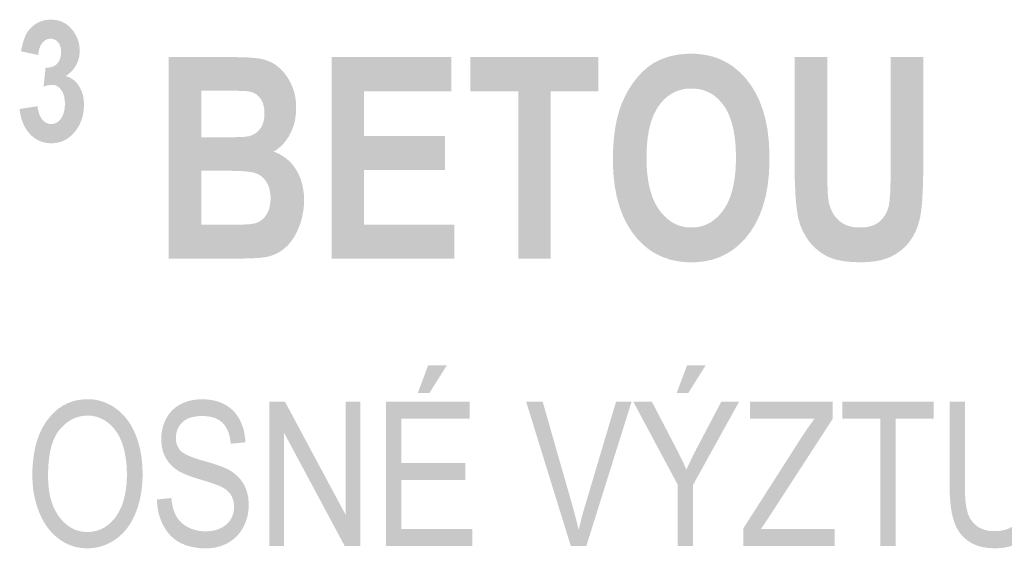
# Model space of a CAD drawing. Header units: millimetres. Extents: x 0 to 78750, y 0 to 63000.
# Tile 32 of 69: x 69781 to 71063, y 11516 to 12204. Entities that reach past the tile are written whole.
import ezdxf

# ---------------------------------------------------------------- set-up
doc = ezdxf.new("R2010")
doc.units = ezdxf.units.MM
doc.header["$LTSCALE"] = 1000
doc.layers.add('Text obecně', color=7, linetype='Continuous')

msp = doc.modelspace()

# ---------------------------------------------------------------- hatches: boundary and pattern name
at = {"layer": 'Text obecně', "linetype": 'Continuous', "lineweight": -3, "transparency": 33554687}
for points in [[(69780.5, 12087.6), (69803.9, 12091.2), (69804.1, 12088.4), (69804.7, 12085.9), (69805.2, 12083.4), (69805.9, 12081.3), (69806.7, 12079.2), (69807.7, 12077.3), (69808.6, 12075.5), (69809.9, 12074.1), (69811.1, 12072.6), (69812.4, 12071.5), (69813.8, 12070.3), (69815.3, 12069.6), (69816.8, 12068.9), (69818.4, 12068.5), (69820, 12068.1), (69821.7, 12068.1), (69823.6, 12068.1), (69825.3, 12068.6), (69827, 12069), (69828.6, 12069.9), (69830.2, 12070.8), (69831.6, 12072.1), (69833, 12073.4), (69834.3, 12075.2), (69834.9, 12076.1), (69835.5, 12077.1), (69836, 12078), (69836.5, 12079.1), (69837, 12080.1), (69837.4, 12081.2), (69837.8, 12082.3), (69838.1, 12083.5), (69838.4, 12084.7), (69838.7, 12086), (69838.9, 12087.3), (69839.1, 12088.6), (69839.2, 12090), (69839.3, 12091.4), (69839.4, 12092.8), (69839.4, 12094.3), (69839.4, 12095.8), (69839.3, 12097.1), (69839.2, 12098.5), (69839.1, 12099.7), (69838.9, 12101), (69838.7, 12102.2), (69838.5, 12103.4), (69838.2, 12104.5), (69837.9, 12105.7), (69837.5, 12106.7), (69837.1, 12107.8), (69836.7, 12108.7), (69836.2, 12109.7), (69835.7, 12110.6), (69835.1, 12111.5), (69834.5, 12112.4), (69833.3, 12114), (69832, 12115.3), (69830.6, 12116.5), (69829.1, 12117.4), (69827.6, 12118.2), (69826, 12118.6), (69824.4, 12119), (69822.7, 12119), (69821.5, 12119), (69820.2, 12118.9), (69819, 12118.7), (69817.6, 12118.5), (69816.2, 12118.2), (69814.7, 12117.8), (69813.2, 12117.3), (69811.6, 12116.8), (69814.3, 12141.4), (69815.5, 12141.3), (69816.7, 12141.4), (69817.8, 12141.4), (69818.9, 12141.6), (69820, 12141.7), (69821, 12142), (69822, 12142.2), (69822.9, 12142.5), (69823.9, 12142.9), (69824.7, 12143.3), (69825.6, 12143.7), (69826.4, 12144.2), (69827.2, 12144.7), (69827.9, 12145.3), (69828.6, 12146), (69829.2, 12146.7), (69830.5, 12148.1), (69831.5, 12149.7), (69832.5, 12151.3), (69833.1, 12153.2), (69833.8, 12155.1), (69834.1, 12157.2), (69834.4, 12159.3), (69834.4, 12161.6), (69834.4, 12163.6), (69834.2, 12165.3), (69833.9, 12167.1), (69833.5, 12168.7), (69833, 12170.3), (69832.3, 12171.7), (69831.6, 12173), (69830.6, 12174.2), (69829.7, 12175.4), (69828.6, 12176.3), (69827.5, 12177.2), (69826.2, 12177.8), (69824.9, 12178.3), (69823.5, 12178.6), (69822.1, 12178.9), (69820.6, 12178.9), (69819, 12178.9), (69817.6, 12178.6), (69816.1, 12178.3), (69814.8, 12177.6), (69813.5, 12176.9), (69812.3, 12175.9), (69811.1, 12174.9), (69810, 12173.6), (69808.9, 12172.2), (69808, 12170.6), (69807.1, 12168.9), (69806.4, 12167), (69805.8, 12165), (69805.3, 12162.8), (69804.9, 12160.5), (69804.6, 12157.9), (69782.3, 12162.6), (69782.9, 12166.2), (69783.7, 12169.4), (69784.4, 12172.6), (69785.3, 12175.5), (69786.1, 12178.3), (69787.2, 12180.8), (69788.2, 12183.3), (69789.4, 12185.5), (69790.5, 12187.6), (69791.9, 12189.5), (69793.3, 12191.4), (69795, 12193.1), (69796.6, 12194.8), (69798.5, 12196.2), (69800.3, 12197.7), (69802.4, 12198.9), (69804.5, 12200.1), (69806.7, 12201), (69809, 12202), (69811.3, 12202.6), (69813.7, 12203.2), (69816.1, 12203.5), (69818.6, 12203.8), (69821.2, 12203.8), (69823.4, 12203.8), (69825.5, 12203.6), (69827.7, 12203.3), (69829.7, 12202.9), (69831.7, 12202.5), (69833.6, 12201.8), (69835.5, 12201.1), (69837.2, 12200.2), (69839, 12199.4), (69840.7, 12198.3), (69842.4, 12197.1), (69843.9, 12195.8), (69845.5, 12194.5), (69846.9, 12192.9), (69848.4, 12191.4), (69849.7, 12189.6), (69850.8, 12188.2), (69851.8, 12186.7), (69852.8, 12185.2), (69853.6, 12183.6), (69854.4, 12182.1), (69855.1, 12180.5), (69855.8, 12178.9), (69856.4, 12177.3), (69856.9, 12175.7), (69857.4, 12174), (69857.8, 12172.3), (69858.1, 12170.6), (69858.3, 12168.8), (69858.5, 12167), (69858.6, 12165.3), (69858.6, 12163.4), (69858.6, 12160.9), (69858.3, 12158.4), (69858, 12156), (69857.5, 12153.6), (69856.9, 12151.3), (69856.1, 12149.1), (69855.2, 12146.9), (69854.1, 12144.8), (69852.9, 12142.8), (69851.5, 12140.8), (69850.1, 12138.9), (69848.4, 12137.1), (69846.7, 12135.3), (69844.7, 12133.6), (69842.8, 12132), (69840.5, 12130.4), (69841.8, 12130), (69843.1, 12129.6), (69844.4, 12129.1), (69845.6, 12128.5), (69846.8, 12127.9), (69848, 12127.2), (69849.1, 12126.5), (69850.2, 12125.7), (69851.3, 12124.9), (69852.3, 12124), (69853.3, 12123), (69854.2, 12122), (69855.2, 12121), (69856, 12119.8), (69856.9, 12118.7), (69857.7, 12117.4), (69858.5, 12116.1), (69859.2, 12114.8), (69859.9, 12113.5), (69860.5, 12112.1), (69861.1, 12110.7), (69861.6, 12109.2), (69862.2, 12107.8), (69862.6, 12106.3), (69863, 12104.7), (69863.3, 12103.1), (69863.6, 12101.6), (69863.8, 12099.9), (69864, 12098.2), (69864.1, 12096.5), (69864.2, 12094.8), (69864.2, 12093), (69864.2, 12090.4), (69864, 12087.9), (69863.8, 12085.4), (69863.4, 12083), (69863, 12080.6), (69862.5, 12078.3), (69861.9, 12076), (69861.1, 12073.8), (69860.4, 12071.6), (69859.4, 12069.5), (69858.5, 12067.4), (69857.4, 12065.4), (69856.2, 12063.3), (69854.9, 12061.4), (69853.6, 12059.5), (69852.1, 12057.7), (69850.6, 12055.8), (69848.9, 12054.2), (69847.3, 12052.6), (69845.6, 12051.3), (69843.9, 12049.9), (69842.2, 12048.7), (69840.4, 12047.6), (69838.5, 12046.7), (69836.6, 12045.8), (69834.6, 12045.1), (69832.6, 12044.4), (69830.6, 12044), (69828.5, 12043.5), (69826.3, 12043.3), (69824.2, 12043), (69821.9, 12043), (69819.8, 12043), (69817.7, 12043.2), (69815.7, 12043.4), (69813.7, 12043.8), (69811.8, 12044.2), (69809.9, 12044.8), (69808.1, 12045.4), (69806.3, 12046.1), (69804.5, 12046.9), (69802.8, 12047.9), (69801.2, 12048.8), (69799.6, 12050), (69798, 12051.1), (69796.5, 12052.5), (69795, 12053.8), (69793.6, 12055.4), (69792.2, 12056.9), (69790.9, 12058.6), (69789.7, 12060.2), (69788.5, 12062), (69787.4, 12063.8), (69786.5, 12065.7), (69785.5, 12067.6), (69784.7, 12069.6), (69783.9, 12071.6), (69783.2, 12073.8), (69782.5, 12075.9), (69782, 12078.1), (69781.5, 12080.4), (69781.1, 12082.8), (69780.7, 12085.1)], [(70186.6, 11892.6), (70186.6, 12155.1), (70342.4, 12155.1), (70342.4, 12110.6), (70229, 12110.6), (70229, 12052.4), (70334.5, 12052.4), (70334.5, 12008), (70229, 12008), (70229, 11937), (70346.4, 11937), (70346.4, 11892.6)], [(70429.6, 11892.6), (70429.6, 12110.6), (70367.3, 12110.6), (70367.3, 12155.1), (70534.1, 12155.1), (70534.1, 12110.6), (70472, 12110.6), (70472, 11892.6)], [(70789.6, 12155.1), (70832, 12155.1), (70832, 12012.9), (70832, 12008.6), (70832, 12004.8), (70832, 12000.9), (70832.1, 11997.4), (70832.1, 11994), (70832.2, 11990.8), (70832.3, 11987.7), (70832.4, 11985), (70832.5, 11982.2), (70832.6, 11979.9), (70832.7, 11977.5), (70832.9, 11975.5), (70833, 11973.5), (70833.2, 11971.9), (70833.4, 11970.3), (70833.6, 11969), (70834.2, 11965), (70835.4, 11961.3), (70836.6, 11957.7), (70838.2, 11954.5), (70839.8, 11951.2), (70841.9, 11948.4), (70844, 11945.6), (70846.5, 11943.1), (70847.8, 11941.9), (70849.2, 11940.8), (70850.6, 11939.8), (70852.1, 11938.9), (70853.6, 11938), (70855.3, 11937.2), (70856.9, 11936.4), (70858.6, 11935.8), (70860.4, 11935.2), (70862.3, 11934.7), (70864.1, 11934.3), (70866.1, 11934), (70868.1, 11933.7), (70870.2, 11933.5), (70872.3, 11933.4), (70874.5, 11933.4), (70876.8, 11933.4), (70878.9, 11933.5), (70881, 11933.7), (70883, 11933.9), (70885, 11934.2), (70886.8, 11934.7), (70888.6, 11935.1), (70890.3, 11935.7), (70892, 11936.3), (70893.6, 11937), (70895.2, 11937.7), (70896.6, 11938.6), (70898, 11939.4), (70899.3, 11940.4), (70900.6, 11941.4), (70901.7, 11942.6), (70904, 11944.9), (70905.8, 11947.5), (70907.7, 11950), (70909, 11952.9), (70910.4, 11955.7), (70911.3, 11958.8), (70912.3, 11961.9), (70912.7, 11965.2), (70913, 11966.9), (70913.2, 11968.9), (70913.4, 11970.8), (70913.5, 11973.1), (70913.7, 11975.3), (70913.9, 11977.8), (70914, 11980.3), (70914.1, 11983.1), (70914.2, 11985.9), (70914.3, 11989), (70914.4, 11992), (70914.5, 11995.4), (70914.5, 11998.7), (70914.6, 12002.3), (70914.6, 12005.9), (70914.6, 12009.8), (70914.6, 12155.1), (70957, 12155.1), (70957, 12017.2), (70957, 12011.3), (70957, 12005.8), (70956.9, 12000.4), (70956.8, 11995.3), (70956.7, 11990.3), (70956.5, 11985.7), (70956.4, 11981.1), (70956.1, 11976.9), (70955.9, 11972.7), (70955.7, 11969), (70955.4, 11965.2), (70955.1, 11961.9), (70954.7, 11958.6), (70954.4, 11955.8), (70954, 11952.9), (70953.6, 11950.5), (70952.7, 11945.6), (70951.5, 11941.1), (70950.3, 11936.6), (70948.7, 11932.5), (70947.1, 11928.3), (70945.1, 11924.6), (70943.2, 11920.9), (70940.9, 11917.5), (70938.6, 11914.2), (70935.9, 11911.1), (70933.2, 11908.1), (70930.1, 11905.4), (70927, 11902.8), (70923.5, 11900.4), (70920.1, 11898.1), (70916.2, 11896.1), (70914.3, 11895.1), (70912.2, 11894.3), (70910.1, 11893.4), (70907.9, 11892.6), (70905.6, 11891.9), (70903.3, 11891.3), (70900.9, 11890.6), (70898.4, 11890.2), (70895.8, 11889.7), (70893.2, 11889.3), (70890.5, 11888.9), (70887.7, 11888.7), (70884.9, 11888.4), (70881.9, 11888.3), (70878.9, 11888.2), (70875.8, 11888.2), (70872, 11888.2), (70868.5, 11888.3), (70865, 11888.4), (70861.7, 11888.7), (70858.4, 11889), (70855.3, 11889.4), (70852.2, 11889.8), (70849.4, 11890.3), (70846.5, 11890.9), (70843.9, 11891.5), (70841.3, 11892.2), (70838.9, 11893), (70836.5, 11893.9), (70834.3, 11894.8), (70832.1, 11895.7), (70830.2, 11896.8), (70826.3, 11899), (70822.8, 11901.5), (70819.3, 11904), (70816.3, 11906.8), (70813.2, 11909.6), (70810.5, 11912.8), (70807.9, 11915.9), (70805.6, 11919.4), (70803.4, 11922.9), (70801.5, 11926.4), (70799.6, 11930), (70798.1, 11933.6), (70796.7, 11937.2), (70795.6, 11941), (70794.5, 11944.7), (70793.7, 11948.5), (70793.2, 11951.3), (70792.8, 11954.5), (70792.3, 11957.6), (70791.9, 11961.1), (70791.5, 11964.6), (70791.2, 11968.4), (70790.9, 11972.2), (70790.6, 11976.4), (70790.4, 11980.6), (70790.2, 11985.1), (70790, 11989.6), (70789.8, 11994.4), (70789.7, 11999.2), (70789.6, 12004.4), (70789.6, 12009.6), (70789.6, 12015.1)], [(69959.3, 11579.4), (69978, 11581.4), (69978.4, 11577.8), (69978.9, 11574.6), (69979.5, 11571.4), (69980.2, 11568.5), (69981, 11565.6), (69982, 11563.1), (69983, 11560.5), (69984.2, 11558.2), (69985.4, 11556), (69987, 11553.9), (69988.5, 11551.9), (69990.4, 11550.1), (69992.3, 11548.2), (69994.5, 11546.6), (69996.8, 11545), (69999.3, 11543.6), (70001.9, 11542.2), (70004.6, 11541.2), (70007.3, 11540.2), (70010.2, 11539.5), (70013.1, 11538.8), (70016.1, 11538.4), (70019.2, 11538.1), (70022.4, 11538.1), (70025.2, 11538.1), (70027.9, 11538.3), (70030.6, 11538.6), (70033.1, 11539.1), (70035.6, 11539.6), (70037.9, 11540.4), (70040.3, 11541.2), (70042.4, 11542.3), (70044.6, 11543.4), (70046.5, 11544.6), (70048.4, 11545.9), (70050, 11547.3), (70051.7, 11548.8), (70053, 11550.4), (70054.3, 11552), (70055.4, 11553.9), (70056.5, 11555.7), (70057.3, 11557.7), (70058.1, 11559.6), (70058.6, 11561.6), (70059.1, 11563.6), (70059.4, 11565.7), (70059.6, 11567.8), (70059.6, 11570), (70059.6, 11572.2), (70059.4, 11574.2), (70059.1, 11576.3), (70058.6, 11578.2), (70058.1, 11580.1), (70057.4, 11581.9), (70056.6, 11583.7), (70055.6, 11585.4), (70054.6, 11587), (70053.2, 11588.5), (70051.8, 11590), (70050.2, 11591.4), (70048.5, 11592.8), (70046.4, 11594.1), (70044.4, 11595.3), (70042, 11596.4), (70041.3, 11596.8), (70040.3, 11597.2), (70039.3, 11597.6), (70038.1, 11598.1), (70036.9, 11598.6), (70035.4, 11599.1), (70034, 11599.6), (70032.3, 11600.2), (70030.6, 11600.8), (70028.7, 11601.4), (70026.8, 11602), (70024.7, 11602.7), (70022.5, 11603.4), (70020.2, 11604.1), (70017.8, 11604.8), (70015.2, 11605.6), (70012.6, 11606.4), (70010.2, 11607.1), (70007.8, 11607.9), (70005.6, 11608.7), (70003.4, 11609.4), (70001.4, 11610.2), (69999.4, 11610.9), (69997.6, 11611.6), (69995.8, 11612.4), (69994.1, 11613.1), (69992.5, 11613.8), (69991.1, 11614.5), (69989.7, 11615.2), (69988.4, 11615.9), (69987.2, 11616.6), (69986.2, 11617.3), (69983.5, 11619.1), (69981.1, 11621), (69978.8, 11623), (69976.8, 11625.2), (69974.8, 11627.4), (69973.1, 11629.8), (69971.5, 11632.2), (69970.1, 11634.8), (69968.8, 11637.4), (69967.8, 11640.1), (69966.8, 11642.9), (69966.2, 11645.8), (69965.5, 11648.8), (69965.2, 11651.8), (69964.9, 11654.9), (69964.9, 11658.1), (69964.9, 11661.7), (69965.3, 11665.1), (69965.7, 11668.6), (69966.5, 11671.9), (69967.3, 11675.2), (69968.5, 11678.4), (69969.7, 11681.6), (69971.3, 11684.7), (69972.1, 11686.2), (69973, 11687.7), (69973.9, 11689.1), (69974.9, 11690.5), (69975.9, 11691.9), (69977, 11693.1), (69978.1, 11694.4), (69979.3, 11695.6), (69980.5, 11696.7), (69981.7, 11697.8), (69983, 11698.9), (69984.4, 11699.9), (69985.7, 11700.9), (69987.2, 11701.8), (69988.6, 11702.6), (69990.2, 11703.4), (69993.3, 11705), (69996.6, 11706.2), (69999.8, 11707.4), (70003.3, 11708.2), (70006.7, 11709), (70010.4, 11709.4), (70014, 11709.8), (70017.8, 11709.8), (70022, 11709.8), (70025.9, 11709.4), (70029.8, 11709), (70033.5, 11708.2), (70037.2, 11707.3), (70040.6, 11706.1), (70044.1, 11704.8), (70047.3, 11703.1), (70048.9, 11702.3), (70050.4, 11701.4), (70051.9, 11700.4), (70053.3, 11699.4), (70054.7, 11698.3), (70056, 11697.2), (70057.3, 11696.1), (70058.6, 11694.8), (70059.8, 11693.6), (70060.9, 11692.3), (70062, 11690.9), (70063.1, 11689.5), (70064.1, 11688.1), (70065.1, 11686.5), (70066, 11685), (70066.9, 11683.4), (70068.6, 11680.1), (70069.9, 11676.6), (70071.3, 11673.2), (70072.2, 11669.5), (70073.1, 11665.8), (70073.6, 11661.9), (70074.2, 11657.9), (70074.3, 11653.8), (70055.3, 11652), (70055.1, 11654.2), (70054.8, 11656.3), (70054.5, 11658.4), (70054.1, 11660.3), (70053.6, 11662.3), (70053.1, 11664.1), (70052.6, 11665.9), (70051.9, 11667.6), (70051.3, 11669.3), (70050.5, 11670.8), (70049.7, 11672.4), (70048.9, 11673.8), (70048, 11675.2), (70047, 11676.5), (70046, 11677.7), (70044.9, 11678.9), (70043.8, 11680), (70042.5, 11681), (70041.3, 11682), (70039.9, 11682.9), (70038.5, 11683.7), (70037, 11684.4), (70035.5, 11685.1), (70033.9, 11685.7), (70032.2, 11686.3), (70030.4, 11686.7), (70028.7, 11687.1), (70026.8, 11687.4), (70024.9, 11687.7), (70022.8, 11687.8), (70020.8, 11688), (70018.6, 11688), (70016.3, 11688), (70014.2, 11687.9), (70012.1, 11687.7), (70010.2, 11687.5), (70008.2, 11687.2), (70006.4, 11686.8), (70004.6, 11686.4), (70003, 11685.9), (70001.3, 11685.4), (69999.8, 11684.8), (69998.3, 11684.1), (69997, 11683.3), (69995.6, 11682.6), (69994.5, 11681.7), (69993.3, 11680.8), (69992.2, 11679.7), (69991.2, 11678.7), (69990.3, 11677.6), (69989.4, 11676.5), (69988.6, 11675.4), (69987.8, 11674.2), (69987.2, 11673.1), (69986.5, 11671.9), (69986, 11670.6), (69985.5, 11669.4), (69985.1, 11668.1), (69984.7, 11666.8), (69984.5, 11665.4), (69984.2, 11664.1), (69984.1, 11662.7), (69984, 11661.3), (69984, 11659.8), (69984, 11657.3), (69984.3, 11655), (69984.7, 11652.7), (69985.4, 11650.6), (69986.2, 11648.5), (69987.3, 11646.7), (69988.4, 11644.8), (69989.8, 11643.2), (69990.5, 11642.4), (69991.5, 11641.5), (69992.6, 11640.7), (69993.9, 11639.9), (69995.2, 11639.1), (69996.7, 11638.2), (69998.3, 11637.4), (70000.2, 11636.6), (70002.1, 11635.7), (70004.3, 11634.9), (70006.4, 11634), (70008.9, 11633.2), (70011.4, 11632.4), (70014.1, 11631.5), (70016.8, 11630.6), (70019.9, 11629.8), (70022.9, 11628.9), (70025.7, 11628.1), (70028.5, 11627.3), (70031.1, 11626.5), (70033.6, 11625.7), (70036, 11624.9), (70038.3, 11624.1), (70040.4, 11623.4), (70042.5, 11622.6), (70044.3, 11621.9), (70046.1, 11621.2), (70047.7, 11620.5), (70049.3, 11619.8), (70050.7, 11619.1), (70052.1, 11618.5), (70053.2, 11617.8), (70054.8, 11616.9), (70056.4, 11615.9), (70057.9, 11614.9), (70059.3, 11613.8), (70060.7, 11612.7), (70062, 11611.6), (70063.4, 11610.5), (70064.6, 11609.3), (70065.8, 11608.1), (70066.9, 11606.8), (70068, 11605.6), (70069, 11604.2), (70069.9, 11602.9), (70070.8, 11601.5), (70071.7, 11600.2), (70072.5, 11598.7), (70074.1, 11595.8), (70075.2, 11592.7), (70076.4, 11589.6), (70077.2, 11586.3), (70078, 11582.9), (70078.3, 11579.4), (70078.7, 11575.8), (70078.7, 11572.1), (70078.7, 11568.3), (70078.3, 11564.7), (70077.9, 11561), (70077, 11557.5), (70076.2, 11554), (70074.9, 11550.6), (70073.6, 11547.2), (70071.9, 11543.9), (70071, 11542.2), (70070.1, 11540.6), (70069.1, 11539.1), (70068.1, 11537.6), (70067, 11536.1), (70065.9, 11534.8), (70064.8, 11533.4), (70063.5, 11532.1), (70062.3, 11530.8), (70061, 11529.6), (70059.6, 11528.4), (70058.2, 11527.3), (70056.8, 11526.2), (70055.3, 11525.2), (70053.8, 11524.2), (70052.2, 11523.3), (70049, 11521.4), (70045.5, 11520.1), (70042.1, 11518.7), (70038.5, 11517.8), (70034.9, 11516.8), (70031.1, 11516.4), (70027.3, 11515.9), (70023.2, 11515.9), (70020.7, 11515.9), (70018.3, 11516), (70015.8, 11516.1), (70013.5, 11516.4), (70011.1, 11516.6), (70008.9, 11517), (70006.7, 11517.3), (70004.5, 11517.8), (70002.4, 11518.2), (70000.4, 11518.8), (69998.3, 11519.4), (69996.4, 11520.1), (69994.5, 11520.8), (69992.7, 11521.6), (69990.8, 11522.4), (69989.1, 11523.3), (69987.4, 11524.3), (69985.8, 11525.3), (69984.1, 11526.4), (69982.6, 11527.5), (69981.1, 11528.7), (69979.6, 11529.9), (69978.2, 11531.2), (69976.8, 11532.6), (69975.5, 11534), (69974.2, 11535.5), (69973, 11537), (69971.8, 11538.7), (69970.6, 11540.3), (69969.6, 11542), (69968.5, 11543.8), (69967.5, 11545.7), (69966.5, 11547.5), (69965.7, 11549.4), (69964.8, 11551.4), (69964.1, 11553.4), (69963.3, 11555.3), (69962.7, 11557.4), (69962, 11559.4), (69961.5, 11561.5), (69961, 11563.6), (69960.6, 11565.8), (69960.2, 11568), (69959.9, 11570.2), (69959.7, 11572.4), (69959.5, 11574.7), (69959.3, 11577)], [(70105.7, 11519.1), (70105.7, 11706.6), (70126, 11706.6), (70205, 11559.3), (70205, 11706.6), (70223.9, 11706.6), (70223.9, 11519.1), (70203.6, 11519.1), (70124.7, 11666.3), (70124.7, 11519.1)], [(70498, 11519.1), (70440, 11706.6), (70461.5, 11706.6), (70500.5, 11570.4), (70501.6, 11566.3), (70502.7, 11562.3), (70503.8, 11558.4), (70504.8, 11554.5), (70505.8, 11550.7), (70506.6, 11547), (70507.5, 11543.3), (70508.3, 11539.7), (70510.1, 11547.4), (70512.1, 11555), (70514.1, 11562.7), (70516.4, 11570.4), (70557, 11706.6), (70577.2, 11706.6), (70518.4, 11519.1)], [(70722.9, 11519.1), (70722.9, 11542.1), (70799.8, 11662.2), (70801.9, 11665.4), (70803.9, 11668.3), (70805.9, 11671.3), (70807.9, 11674.1), (70809.8, 11676.9), (70811.7, 11679.4), (70813.6, 11682), (70815.4, 11684.4), (70731.6, 11684.4), (70731.6, 11706.6), (70839.1, 11706.6), (70839.1, 11684.4), (70754.8, 11554.5), (70745.7, 11541.2), (70841.5, 11541.2), (70841.5, 11519.1)], [(70901.1, 11519.1), (70901.1, 11684.4), (70851.7, 11684.4), (70851.7, 11706.6), (70970.6, 11706.6), (70970.6, 11684.4), (70921, 11684.4), (70921, 11519.1)], [(71089.4, 11706.6), (71109.3, 11706.6), (71109.3, 11598.3), (71109.3, 11594.7), (71109.2, 11591.4), (71109.1, 11588), (71109, 11584.9), (71108.8, 11581.7), (71108.6, 11578.7), (71108.3, 11575.7), (71108, 11572.9), (71107.7, 11570.1), (71107.3, 11567.5), (71106.9, 11564.9), (71106.4, 11562.4), (71105.9, 11560), (71105.4, 11557.7), (71104.8, 11555.5), (71104.2, 11553.4), (71103.5, 11551.3), (71102.8, 11549.3), (71102, 11547.3), (71101.1, 11545.5), (71100.2, 11543.6), (71099.2, 11541.8), (71098.2, 11540), (71097, 11538.3), (71095.9, 11536.6), (71094.6, 11535), (71093.3, 11533.4), (71091.9, 11531.9), (71090.5, 11530.4), (71088.9, 11529), (71087.4, 11527.6), (71085.7, 11526.3), (71084, 11525), (71082.2, 11523.9), (71080.4, 11522.8), (71078.5, 11521.8), (71076.6, 11520.8), (71074.5, 11520), (71072.5, 11519.2), (71070.3, 11518.5), (71068.1, 11517.9), (71065.8, 11517.4), (71063.4, 11516.9), (71061, 11516.6), (71058.5, 11516.2), (71056, 11516.1), (71053.4, 11515.9), (71050.7, 11515.9), (71048, 11515.9), (71045.5, 11516.1), (71043, 11516.2), (71040.6, 11516.5), (71038.2, 11516.8), (71035.9, 11517.2), (71033.7, 11517.6), (71031.5, 11518.2), (71029.3, 11518.8), (71027.3, 11519.5), (71025.3, 11520.2), (71023.4, 11521), (71021.4, 11521.9), (71019.6, 11522.9), (71017.9, 11523.9), (71016.2, 11525), (71014.5, 11526.1), (71012.9, 11527.4), (71011.4, 11528.6), (71010, 11530), (71008.5, 11531.4), (71007.2, 11532.9), (71005.9, 11534.5), (71004.7, 11536.1), (71003.5, 11537.7), (71002.4, 11539.5), (71001.3, 11541.3), (71000.4, 11543.2), (70999.4, 11545.1), (70998.6, 11547.1), (70997.8, 11549.1), (70997, 11551.3), (70996.3, 11553.4), (70995.7, 11555.8), (70995.1, 11558.1), (70994.5, 11560.7), (70994, 11563.2), (70993.6, 11565.9), (70993.1, 11568.7), (70992.7, 11571.6), (70992.4, 11574.5), (70992.1, 11577.7), (70991.9, 11580.8), (70991.7, 11584.1), (70991.5, 11587.5), (70991.4, 11591), (70991.3, 11594.5), (70991.3, 11598.3), (70991.3, 11706.6), (71011.2, 11706.6), (71011.2, 11598.4), (71011.2, 11595.4), (71011.3, 11592.5), (71011.3, 11589.7), (71011.4, 11587), (71011.6, 11584.4), (71011.7, 11581.9), (71011.9, 11579.5), (71012.1, 11577.2), (71012.3, 11575), (71012.6, 11572.9), (71012.9, 11570.9), (71013.2, 11569), (71013.6, 11567.2), (71014, 11565.5), (71014.4, 11563.9), (71014.8, 11562.4), (71015.7, 11559.6), (71017, 11557), (71018.2, 11554.4), (71019.8, 11552.2), (71021.3, 11550), (71023.2, 11548.1), (71025.1, 11546.2), (71027.3, 11544.6), (71029.5, 11543), (71032, 11541.9), (71034.4, 11540.7), (71037.1, 11539.9), (71039.8, 11539.1), (71042.8, 11538.7), (71045.7, 11538.3), (71048.9, 11538.3), (71051.7, 11538.3), (71054.2, 11538.5), (71056.7, 11538.7), (71059.1, 11539.1), (71061.4, 11539.5), (71063.6, 11540.1), (71065.7, 11540.7), (71067.7, 11541.4), (71069.6, 11542.2), (71071.4, 11543.2), (71073.1, 11544.2), (71074.7, 11545.3), (71076.2, 11546.5), (71077.6, 11547.8), (71078.9, 11549.2), (71080.1, 11550.7), (71081.3, 11552.3), (71082.3, 11554.2), (71083.3, 11556.1), (71084.2, 11558.4), (71085, 11560.6), (71085.8, 11563.3), (71086.5, 11565.9), (71087.1, 11568.9), (71087.7, 11571.8), (71088.1, 11575.2), (71088.5, 11578.5), (71088.8, 11582.2), (71089.1, 11585.9), (71089.3, 11590), (71089.4, 11594), (71089.4, 11598.4)]]:
    msp.add_hatch(color=7, dxfattribs=at).paths.add_polyline_path(points, flags=16)
h = msp.add_hatch(color=7, dxfattribs=at)
h.paths.add_polyline_path([(69974.7, 12155.1), (70058.8, 12155.1), (70061.9, 12155.1), (70064.8, 12155), (70067.7, 12155), (70070.5, 12154.9), (70073.2, 12154.8), (70075.7, 12154.7), (70078.2, 12154.6), (70080.6, 12154.4), (70082.9, 12154.3), (70085, 12154), (70087.1, 12153.8), (70089.1, 12153.6), (70091, 12153.4), (70092.7, 12153.1), (70094.5, 12152.8), (70096, 12152.5), (70099.1, 12151.8), (70102, 12150.8), (70104.9, 12149.8), (70107.6, 12148.5), (70110.4, 12147.1), (70112.9, 12145.4), (70115.5, 12143.7), (70117.9, 12141.6), (70120.4, 12139.6), (70122.6, 12137.2), (70124.8, 12134.8), (70126.8, 12132.1), (70128.8, 12129.3), (70130.7, 12126.2), (70132.5, 12123.2), (70134.1, 12119.7), (70135.7, 12116.3), (70136.9, 12112.7), (70138.1, 12109.1), (70138.9, 12105.2), (70139.7, 12101.4), (70140.1, 12097.4), (70140.5, 12093.3), (70140.5, 12089.1), (70140.5, 12084.5), (70140, 12080.1), (70139.5, 12075.7), (70138.6, 12071.4), (70137.6, 12067.2), (70136.1, 12063.2), (70134.6, 12059.1), (70132.6, 12055.3), (70130.6, 12051.4), (70128.3, 12048.1), (70125.9, 12044.7), (70123.3, 12041.8), (70120.6, 12039), (70117.5, 12036.6), (70114.5, 12034.1), (70111.1, 12032.2), (70113.5, 12031.4), (70115.7, 12030.3), (70118, 12029.3), (70120.1, 12028.1), (70122.2, 12026.9), (70124.2, 12025.6), (70126.2, 12024.3), (70128, 12022.8), (70129.8, 12021.3), (70131.5, 12019.6), (70133.2, 12018), (70134.8, 12016.2), (70136.4, 12014.4), (70137.8, 12012.4), (70139.2, 12010.5), (70140.5, 12008.4), (70141.8, 12006.3), (70142.9, 12004.1), (70144, 12001.9), (70145, 11999.6), (70146, 11997.3), (70146.8, 11994.9), (70147.6, 11992.5), (70148.2, 11990), (70148.9, 11987.6), (70149.3, 11985), (70149.8, 11982.4), (70150.1, 11979.8), (70150.5, 11977.1), (70150.6, 11974.4), (70150.8, 11971.6), (70150.8, 11968.8), (70150.8, 11964.3), (70150.4, 11959.9), (70149.9, 11955.4), (70149.1, 11951.1), (70148.3, 11946.7), (70147, 11942.4), (70145.8, 11938.1), (70144.1, 11933.9), (70142.4, 11929.7), (70140.5, 11925.8), (70138.5, 11922), (70136.2, 11918.6), (70134, 11915.3), (70131.4, 11912.3), (70128.8, 11909.3), (70125.9, 11906.8), (70123, 11904.3), (70119.8, 11902.2), (70116.6, 11900.2), (70113, 11898.6), (70109.5, 11897.1), (70105.6, 11896), (70101.7, 11894.9), (70097.4, 11894.4), (70096.1, 11894.2), (70094.3, 11894), (70092.5, 11893.8), (70090.3, 11893.7), (70088, 11893.6), (70085.3, 11893.4), (70082.5, 11893.3), (70079.3, 11893.2), (70076.1, 11893.1), (70072.5, 11893), (70068.8, 11892.9), (70064.7, 11892.8), (70060.5, 11892.7), (70055.9, 11892.7), (70051.3, 11892.6), (70046.3, 11892.6), (69974.7, 11892.6)], flags=16)
h.paths.add_polyline_path([(70017.1, 12111.4), (70017.1, 12050.8), (70045, 12050.8), (70048.1, 12050.8), (70050.9, 12050.8), (70053.7, 12050.8), (70056.2, 12050.9), (70058.7, 12050.9), (70061, 12050.9), (70063.2, 12051), (70065.1, 12051), (70067, 12051.1), (70068.7, 12051.2), (70070.3, 12051.2), (70071.6, 12051.3), (70073, 12051.4), (70074, 12051.5), (70075.1, 12051.6), (70075.8, 12051.7), (70078.6, 12052.1), (70081, 12052.9), (70083.4, 12053.7), (70085.6, 12054.9), (70087.7, 12056), (70089.6, 12057.6), (70091.4, 12059.2), (70093, 12061.1), (70094.6, 12063), (70095.7, 12065.3), (70096.9, 12067.6), (70097.7, 12070.1), (70098.5, 12072.7), (70098.8, 12075.5), (70099.2, 12078.4), (70099.2, 12081.6), (70099.2, 12084.6), (70098.9, 12087.4), (70098.6, 12090.1), (70097.9, 12092.6), (70097.2, 12095.1), (70096.2, 12097.3), (70095.2, 12099.4), (70093.9, 12101.3), (70092.5, 12103.2), (70090.8, 12104.8), (70089.2, 12106.3), (70087.2, 12107.4), (70085.2, 12108.6), (70082.8, 12109.4), (70080.5, 12110.1), (70077.9, 12110.5), (70077.1, 12110.7), (70075.9, 12110.8), (70074.7, 12110.9), (70073.2, 12110.9), (70071.7, 12111), (70069.8, 12111.1), (70067.9, 12111.2), (70065.6, 12111.2), (70063.3, 12111.3), (70060.7, 12111.3), (70058.1, 12111.4), (70055.1, 12111.4), (70052, 12111.4), (70048.7, 12111.4), (70045.3, 12111.4), (70041.5, 12111.4)])
h.paths.add_polyline_path([(70017.1, 12007.2), (70017.1, 11937), (70056.5, 11937), (70059.4, 11937), (70062, 11937), (70064.6, 11937), (70066.9, 11937.1), (70069.3, 11937.1), (70071.4, 11937.2), (70073.5, 11937.3), (70075.3, 11937.4), (70077.1, 11937.5), (70078.7, 11937.6), (70080.2, 11937.7), (70081.5, 11937.9), (70082.8, 11938), (70083.9, 11938.2), (70084.9, 11938.4), (70085.7, 11938.6), (70088, 11939.1), (70090.2, 11940), (70092.3, 11941), (70094.3, 11942.3), (70096.2, 11943.6), (70097.9, 11945.3), (70099.6, 11947), (70101.1, 11949.1), (70102.6, 11951.2), (70103.7, 11953.6), (70104.8, 11956), (70105.6, 11958.8), (70106.3, 11961.6), (70106.7, 11964.7), (70107.1, 11967.9), (70107.1, 11971.4), (70107.1, 11974.3), (70106.8, 11977.1), (70106.5, 11979.8), (70105.9, 11982.3), (70105.4, 11984.8), (70104.5, 11987.1), (70103.6, 11989.4), (70102.5, 11991.4), (70101.3, 11993.5), (70099.9, 11995.3), (70098.5, 11997.1), (70096.9, 11998.6), (70095.2, 12000.1), (70093.3, 12001.3), (70091.4, 12002.5), (70089.2, 12003.4), (70088.1, 12003.9), (70086.7, 12004.3), (70085.3, 12004.7), (70083.6, 12005.1), (70081.9, 12005.4), (70079.8, 12005.7), (70077.8, 12006), (70075.4, 12006.3), (70073.1, 12006.5), (70070.4, 12006.7), (70067.7, 12006.8), (70064.7, 12007), (70061.7, 12007.1), (70058.4, 12007.1), (70055.1, 12007.2), (70051.5, 12007.2)])
h = msp.add_hatch(color=7, dxfattribs=at)
h.paths.add_polyline_path([(70553, 12022.2), (70553, 12027.2), (70553.2, 12032), (70553.3, 12036.8), (70553.6, 12041.4), (70553.9, 12046), (70554.4, 12050.5), (70554.8, 12054.9), (70555.4, 12059.1), (70556, 12063.3), (70556.8, 12067.3), (70557.5, 12071.3), (70558.4, 12075.1), (70559.3, 12078.9), (70560.4, 12082.5), (70561.4, 12086.1), (70562.6, 12089.5), (70564.4, 12094.5), (70566.5, 12099.2), (70568.6, 12104), (70571.1, 12108.5), (70573.5, 12113), (70576.3, 12117.2), (70579.1, 12121.5), (70582.2, 12125.5), (70585.3, 12129.4), (70588.5, 12132.9), (70591.8, 12136.4), (70595.2, 12139.3), (70598.6, 12142.3), (70602.1, 12144.7), (70605.6, 12147.2), (70609.3, 12149.1), (70611.8, 12150.4), (70614.3, 12151.5), (70616.9, 12152.6), (70619.5, 12153.6), (70622.2, 12154.6), (70624.9, 12155.4), (70627.6, 12156.2), (70630.5, 12156.9), (70633.3, 12157.5), (70636.2, 12158), (70639.1, 12158.5), (70642.2, 12158.8), (70645.2, 12159.1), (70648.3, 12159.3), (70651.4, 12159.5), (70654.6, 12159.5), (70660.4, 12159.5), (70665.9, 12158.9), (70671.4, 12158.3), (70676.7, 12157.2), (70681.9, 12156.1), (70686.8, 12154.4), (70691.7, 12152.7), (70696.4, 12150.5), (70701, 12148.2), (70705.4, 12145.4), (70709.7, 12142.6), (70713.8, 12139.2), (70717.9, 12135.9), (70721.6, 12131.9), (70725.4, 12128), (70728.9, 12123.5), (70732.4, 12119), (70735.4, 12114.1), (70738.5, 12109.1), (70741.1, 12103.7), (70743.7, 12098.4), (70745.9, 12092.6), (70748.1, 12086.7), (70749.8, 12080.5), (70751.5, 12074.2), (70752.9, 12067.5), (70754.2, 12060.9), (70755, 12053.7), (70755.9, 12046.6), (70756.3, 12039), (70756.8, 12031.5), (70756.8, 12023.4), (70756.8, 12015.5), (70756.3, 12008), (70755.9, 12000.5), (70755, 11993.4), (70754.2, 11986.3), (70752.9, 11979.7), (70751.6, 11973), (70749.9, 11966.8), (70748.1, 11960.6), (70746, 11954.8), (70743.8, 11949.1), (70741.2, 11943.7), (70738.6, 11938.4), (70735.6, 11933.4), (70732.6, 11928.5), (70729.1, 11924), (70725.7, 11919.6), (70721.9, 11915.6), (70718.2, 11911.7), (70714.1, 11908.3), (70710.1, 11905), (70705.8, 11902.2), (70701.4, 11899.4), (70696.8, 11897.1), (70692.2, 11894.9), (70687.3, 11893.2), (70682.4, 11891.5), (70677.2, 11890.4), (70672, 11889.3), (70666.5, 11888.7), (70661, 11888.2), (70655.2, 11888.2), (70649.3, 11888.2), (70643.8, 11888.7), (70638.2, 11889.3), (70633, 11890.4), (70627.7, 11891.5), (70622.7, 11893.2), (70617.8, 11894.9), (70613.1, 11897.1), (70608.5, 11899.3), (70604.1, 11902.1), (70599.8, 11904.9), (70595.7, 11908.2), (70591.6, 11911.6), (70587.9, 11915.5), (70584.1, 11919.4), (70580.7, 11923.9), (70577.2, 11928.3), (70574.2, 11933.2), (70571.2, 11938.1), (70568.6, 11943.4), (70566, 11948.7), (70563.8, 11954.4), (70561.7, 11960.1), (70559.9, 11966.3), (70558.2, 11972.4), (70556.9, 11979), (70555.6, 11985.6), (70554.7, 11992.6), (70553.9, 11999.5), (70553.4, 12007), (70553, 12014.4)], flags=16)
h.paths.add_polyline_path([(70596.7, 12024), (70596.7, 12018.4), (70597, 12013.2), (70597.2, 12007.9), (70597.7, 12003), (70598.3, 11998.1), (70599, 11993.6), (70599.8, 11989), (70600.8, 11984.8), (70601.9, 11980.6), (70603.2, 11976.7), (70604.4, 11972.8), (70606, 11969.2), (70607.5, 11965.7), (70609.3, 11962.5), (70611.1, 11959.3), (70613.2, 11956.4), (70615.3, 11953.5), (70617.5, 11951), (70619.7, 11948.5), (70622, 11946.3), (70624.4, 11944.2), (70626.8, 11942.4), (70629.3, 11940.6), (70631.9, 11939.1), (70634.6, 11937.7), (70637.3, 11936.6), (70640.1, 11935.5), (70643, 11934.8), (70645.9, 11934.1), (70648.9, 11933.7), (70651.9, 11933.4), (70655.1, 11933.4), (70658.3, 11933.4), (70661.3, 11933.7), (70664.3, 11934.1), (70667.2, 11934.8), (70670.1, 11935.5), (70672.9, 11936.6), (70675.6, 11937.7), (70678.2, 11939.1), (70680.8, 11940.5), (70683.3, 11942.3), (70685.8, 11944.1), (70688.1, 11946.2), (70690.4, 11948.4), (70692.6, 11950.9), (70694.8, 11953.4), (70696.8, 11956.2), (70698.8, 11959.1), (70700.6, 11962.3), (70702.4, 11965.5), (70703.9, 11969), (70705.4, 11972.6), (70706.7, 11976.5), (70708, 11980.5), (70709, 11984.7), (70710, 11989), (70710.8, 11993.7), (70711.6, 11998.3), (70712.1, 12003.3), (70712.6, 12008.3), (70712.8, 12013.6), (70713.1, 12019), (70713.1, 12024.7), (70713.1, 12030.3), (70712.8, 12035.6), (70712.6, 12040.9), (70712.1, 12045.8), (70711.6, 12050.8), (70710.8, 12055.3), (70710.1, 12059.9), (70709.1, 12064.1), (70708.1, 12068.3), (70706.9, 12072.2), (70705.6, 12076), (70704.2, 12079.5), (70702.7, 12083), (70700.9, 12086.1), (70699.2, 12089.3), (70697.2, 12092), (70695.2, 12094.8), (70693.1, 12097.2), (70690.9, 12099.7), (70688.6, 12101.8), (70686.3, 12103.8), (70683.9, 12105.6), (70681.4, 12107.3), (70678.8, 12108.7), (70676.1, 12110.1), (70673.3, 12111.1), (70670.5, 12112.2), (70667.6, 12112.9), (70664.6, 12113.5), (70661.5, 12113.9), (70658.4, 12114.2), (70655.1, 12114.2), (70651.8, 12114.2), (70648.7, 12113.9), (70645.6, 12113.5), (70642.6, 12112.8), (70639.7, 12112.1), (70636.8, 12111.1), (70634, 12110), (70631.4, 12108.6), (70628.8, 12107.2), (70626.3, 12105.5), (70623.8, 12103.7), (70621.4, 12101.6), (70619.1, 12099.5), (70617, 12097), (70614.8, 12094.6), (70612.8, 12091.8), (70610.8, 12089), (70609, 12085.8), (70607.3, 12082.6), (70605.7, 12079.1), (70604.2, 12075.6), (70603, 12071.7), (70601.7, 12067.8), (70600.7, 12063.6), (70599.7, 12059.3), (70599, 12054.8), (70598.2, 12050.2), (70597.7, 12045.2), (70597.2, 12040.3), (70597, 12035), (70596.7, 12029.6)])
h = msp.add_hatch(color=7, dxfattribs=at)
h.paths.add_polyline_path([(70257.7, 11519.1), (70257.7, 11706.6), (70366.3, 11706.6), (70366.3, 11684.4), (70277.6, 11684.4), (70277.6, 11627.1), (70360.7, 11627.1), (70360.7, 11604.9), (70277.6, 11604.9), (70277.6, 11541.2), (70369.7, 11541.2), (70369.7, 11519.1)], flags=16)
h.paths.add_polyline_path([(70298.9, 11718.1), (70312.4, 11754), (70336.7, 11754), (70314.1, 11718.1)], flags=16)
h = msp.add_hatch(color=7, dxfattribs=at)
h.paths.add_polyline_path([(70637.4, 11519.1), (70637.4, 11598.5), (70579.5, 11706.6), (70603.7, 11706.6), (70633.2, 11650), (70637.4, 11642.1), (70641.2, 11634.2), (70645.1, 11626.3), (70648.6, 11618.3), (70650.3, 11622), (70652.1, 11625.9), (70654, 11629.8), (70656, 11633.9), (70658.1, 11638.1), (70660.3, 11642.4), (70662.5, 11646.8), (70664.9, 11651.4), (70694, 11706.6), (70717.2, 11706.6), (70657.3, 11598.5), (70657.3, 11519.1)], flags=16)
h.paths.add_polyline_path([(70636, 11718.1), (70649.5, 11754), (70673.7, 11754), (70651.2, 11718.1)], flags=16)
h = msp.add_hatch(color=7, dxfattribs=at)
h.paths.add_polyline_path([(69797, 11610.4), (69797, 11616.2), (69797.3, 11621.7), (69797.7, 11627.3), (69798.3, 11632.5), (69798.9, 11637.7), (69799.9, 11642.5), (69800.8, 11647.4), (69802, 11652), (69803.3, 11656.5), (69804.9, 11660.8), (69806.4, 11665), (69808.3, 11669), (69810.2, 11672.9), (69812.4, 11676.5), (69814.6, 11680.2), (69817.1, 11683.4), (69819.6, 11686.7), (69822.3, 11689.6), (69825, 11692.5), (69827.9, 11695), (69830.7, 11697.5), (69833.8, 11699.5), (69836.8, 11701.6), (69840.1, 11703.2), (69843.3, 11704.9), (69846.7, 11706.1), (69850.1, 11707.4), (69853.7, 11708.2), (69857.3, 11709), (69861.1, 11709.4), (69864.9, 11709.8), (69868.9, 11709.8), (69871.5, 11709.8), (69874, 11709.7), (69876.5, 11709.5), (69879, 11709.1), (69881.5, 11708.7), (69883.9, 11708.1), (69886.3, 11707.5), (69888.6, 11706.7), (69891, 11706), (69893.2, 11705), (69895.5, 11704), (69897.7, 11702.9), (69899.9, 11701.7), (69902.1, 11700.4), (69904.2, 11699), (69906.3, 11697.4), (69908.4, 11695.9), (69910.4, 11694.2), (69912.3, 11692.5), (69914.2, 11690.6), (69916, 11688.8), (69917.7, 11686.8), (69919.4, 11684.8), (69921, 11682.6), (69922.6, 11680.4), (69924.1, 11678.1), (69925.6, 11675.8), (69926.9, 11673.3), (69928.2, 11670.9), (69929.4, 11668.3), (69930.7, 11665.6), (69931.8, 11662.9), (69932.9, 11660.1), (69933.8, 11657.2), (69934.8, 11654.4), (69935.6, 11651.4), (69936.4, 11648.4), (69937.1, 11645.4), (69937.8, 11642.3), (69938.3, 11639.2), (69938.9, 11636.1), (69939.3, 11632.8), (69939.7, 11629.6), (69940, 11626.3), (69940.2, 11622.9), (69940.4, 11619.5), (69940.5, 11616.1), (69940.5, 11612.6), (69940.5, 11609), (69940.4, 11605.5), (69940.2, 11602.1), (69939.9, 11598.7), (69939.6, 11595.3), (69939.2, 11592), (69938.8, 11588.7), (69938.2, 11585.6), (69937.6, 11582.4), (69936.9, 11579.3), (69936.2, 11576.2), (69935.3, 11573.2), (69934.5, 11570.2), (69933.5, 11567.3), (69932.5, 11564.4), (69931.3, 11561.6), (69930.2, 11558.7), (69928.9, 11556.1), (69927.6, 11553.5), (69926.2, 11551), (69924.8, 11548.5), (69923.3, 11546.2), (69921.8, 11543.9), (69920.2, 11541.8), (69918.5, 11539.7), (69916.8, 11537.7), (69915, 11535.7), (69913.2, 11534), (69911.3, 11532.2), (69909.3, 11530.5), (69907.3, 11528.9), (69905.2, 11527.5), (69903.1, 11526), (69900.9, 11524.8), (69898.8, 11523.5), (69896.6, 11522.4), (69894.4, 11521.3), (69892.2, 11520.4), (69889.9, 11519.5), (69887.7, 11518.8), (69885.4, 11518.1), (69883.1, 11517.5), (69880.7, 11517), (69878.4, 11516.6), (69876, 11516.3), (69873.6, 11516.1), (69871.2, 11515.9), (69868.8, 11515.9), (69866.1, 11515.9), (69863.5, 11516.1), (69861, 11516.3), (69858.5, 11516.7), (69856, 11517.1), (69853.5, 11517.7), (69851.1, 11518.3), (69848.7, 11519.1), (69846.4, 11519.9), (69844.1, 11520.9), (69841.8, 11521.9), (69839.5, 11523.1), (69837.3, 11524.3), (69835.1, 11525.7), (69833, 11527.1), (69830.9, 11528.7), (69828.8, 11530.3), (69826.9, 11532), (69824.9, 11533.8), (69823.1, 11535.7), (69821.2, 11537.6), (69819.5, 11539.6), (69817.8, 11541.6), (69816.2, 11543.8), (69814.7, 11546), (69813.2, 11548.3), (69811.8, 11550.6), (69810.4, 11553.1), (69809.1, 11555.6), (69807.9, 11558.2), (69806.7, 11560.8), (69805.6, 11563.6), (69804.6, 11566.4), (69803.6, 11569.2), (69802.7, 11572), (69801.9, 11574.8), (69801.1, 11577.7), (69800.4, 11580.5), (69799.7, 11583.4), (69799.2, 11586.4), (69798.6, 11589.3), (69798.2, 11592.2), (69797.8, 11595.2), (69797.6, 11598.2), (69797.3, 11601.2), (69797.2, 11604.3), (69797, 11607.3)], flags=16)
h.paths.add_polyline_path([(69817.5, 11610.1), (69817.5, 11605.8), (69817.7, 11601.8), (69818, 11597.8), (69818.4, 11594), (69818.9, 11590.2), (69819.5, 11586.7), (69820.2, 11583.1), (69821.1, 11579.8), (69822.1, 11576.5), (69823.2, 11573.3), (69824.3, 11570.2), (69825.7, 11567.3), (69827.1, 11564.5), (69828.7, 11561.8), (69830.3, 11559.1), (69832.1, 11556.7), (69833.9, 11554.3), (69835.8, 11552.1), (69837.8, 11550), (69839.8, 11548.2), (69841.9, 11546.3), (69844.1, 11544.8), (69846.2, 11543.3), (69848.5, 11542.1), (69850.8, 11540.9), (69853.2, 11539.9), (69855.6, 11539), (69858.1, 11538.4), (69860.7, 11537.8), (69863.3, 11537.5), (69865.9, 11537.2), (69868.7, 11537.2), (69871.5, 11537.2), (69874.2, 11537.5), (69876.8, 11537.8), (69879.4, 11538.4), (69881.9, 11539.1), (69884.4, 11540), (69886.8, 11540.9), (69889.1, 11542.1), (69891.4, 11543.4), (69893.6, 11544.9), (69895.8, 11546.4), (69897.8, 11548.3), (69899.9, 11550.1), (69901.8, 11552.3), (69903.8, 11554.4), (69905.6, 11556.9), (69907.4, 11559.4), (69909, 11562.1), (69910.5, 11564.8), (69911.9, 11567.8), (69913.3, 11570.7), (69914.4, 11574), (69915.5, 11577.2), (69916.4, 11580.7), (69917.3, 11584.2), (69918, 11587.9), (69918.7, 11591.7), (69919.1, 11595.7), (69919.6, 11599.7), (69919.8, 11604), (69920.1, 11608.2), (69920.1, 11612.8), (69920.1, 11615.6), (69919.9, 11618.4), (69919.9, 11621.2), (69919.7, 11623.8), (69919.5, 11626.5), (69919.2, 11629.1), (69918.9, 11631.7), (69918.5, 11634.2), (69918.1, 11636.7), (69917.6, 11639.1), (69917.1, 11641.5), (69916.6, 11643.8), (69916, 11646.1), (69915.3, 11648.3), (69914.6, 11650.6), (69913.9, 11652.7), (69913.1, 11654.8), (69912.2, 11656.8), (69911.4, 11658.9), (69910.4, 11660.8), (69909.5, 11662.6), (69908.4, 11664.4), (69907.4, 11666.2), (69906.2, 11667.8), (69905.1, 11669.5), (69903.9, 11671), (69902.7, 11672.6), (69901.3, 11674), (69900, 11675.4), (69898.6, 11676.7), (69897.2, 11678), (69895.7, 11679.2), (69894.3, 11680.3), (69892.7, 11681.4), (69891.2, 11682.4), (69889.6, 11683.3), (69888, 11684.1), (69886.4, 11684.9), (69884.8, 11685.6), (69883.1, 11686.2), (69881.4, 11686.8), (69879.7, 11687.2), (69878, 11687.7), (69876.2, 11688), (69874.5, 11688.3), (69872.6, 11688.4), (69870.8, 11688.6), (69869, 11688.6), (69866.3, 11688.6), (69863.8, 11688.3), (69861.3, 11688), (69858.8, 11687.4), (69856.4, 11686.9), (69854, 11686), (69851.6, 11685.2), (69849.4, 11684), (69847.1, 11682.9), (69844.9, 11681.5), (69842.7, 11680.1), (69840.7, 11678.4), (69838.6, 11676.7), (69836.6, 11674.7), (69834.6, 11672.7), (69832.7, 11670.5), (69830.8, 11668.2), (69829.1, 11665.6), (69827.5, 11662.9), (69826, 11659.9), (69824.6, 11656.9), (69823.4, 11653.5), (69822.2, 11650.1), (69821.3, 11646.3), (69820.3, 11642.5), (69819.6, 11638.4), (69818.9, 11634.2), (69818.4, 11629.7), (69818, 11625.2), (69817.7, 11620.3), (69817.5, 11615.4)])

doc.saveas('drawing.dxf')
